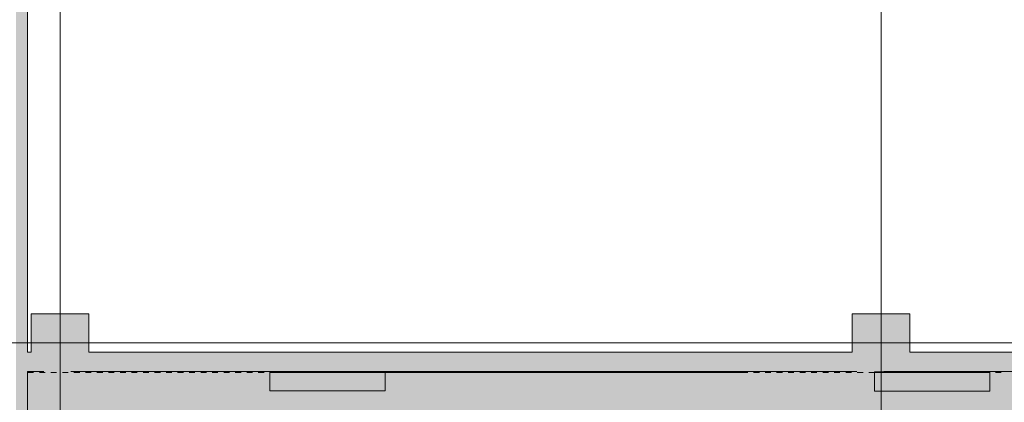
# Model space of a CAD drawing. Header units: millimetres. Extents: x 0 to 1184, y 0 to 836.
# Tile 77 of 256: x 82 to 184, y 623 to 663. Entities that reach past the tile are written whole.
import ezdxf
from ezdxf.xclip import XClip

# ---------------------------------------------------------------- set-up
doc = ezdxf.new("R2010")
doc.units = ezdxf.units.MM
doc.header["$MEASUREMENT"] = 0
doc.header["$XCLIPFRAME"] = 0
doc.linetypes.add('Штриховая', pattern=[5.644444, 2.822222, -2.822222])
for name, color, linetype in [('Интерьер - Фитостена', 7, 'Continuous'), ('Конструктив - ГКЛ', 7, 'Continuous'), ('Конструктив - Колонны', 7, 'Continuous'), ('Конструктив - стены бассейнов жб нов', 7, 'Continuous'), ('Конструктив - Стены Внутр сущ.', 7, 'Continuous'), ('Конструктив - Стены наружние фасад', 7, 'Continuous'), ('Элемент Модели - Зона', 7, 'Continuous'), ('Элемент Модели - Оси', 7, 'Continuous')]:
    doc.layers.add(name, color=color, linetype=linetype)

# ---------------------------------------------------------------- blocks, each defined once
blk = doc.blocks.new('Чертеж_4_4', base_point=(-278.48, 89.56))
at = {"layer": 'Интерьер - Фитостена', "linetype": 'Continuous', "lineweight": 0, "true_color": 0xffffff}
for points in [[(119.87, 626.56), (107.87, 626.56), (107.87, 624.56), (119.87, 624.56)], [(182.85, 626.51), (170.85, 626.51), (170.85, 624.51), (182.85, 624.51)]]:
    blk.add_hatch(color=7, dxfattribs=at).paths.add_polyline_path(points)
at = {"layer": 'Конструктив - ГКЛ', "linetype": 'Continuous', "lineweight": 0, "true_color": 0x606060}
blk.add_hatch(color=251, dxfattribs=at).paths.add_polyline_path([(82.62, 626.44), (83.27, 626.44), (83.27, 626.51), (83.87, 626.51), (83.87, 626.44), (84.47, 626.44), (84.47, 626.51), (85.07, 626.51), (85.07, 626.44), (85.67, 626.44), (85.67, 626.51), (86.27, 626.51), (86.27, 626.44), (86.87, 626.44), (86.87, 626.51), (87.47, 626.51), (87.47, 626.44), (88.07, 626.44), (88.07, 626.51), (88.67, 626.51), (88.67, 626.44), (89.27, 626.44), (89.27, 626.51), (89.87, 626.51), (89.87, 626.44), (90.47, 626.44), (90.47, 626.51), (91.07, 626.51), (91.07, 626.44), (91.67, 626.44), (91.67, 626.51), (92.27, 626.51), (92.27, 626.44), (92.87, 626.44), (92.87, 626.51), (93.47, 626.51), (93.47, 626.44), (94.07, 626.44), (94.07, 626.51), (94.67, 626.51), (94.67, 626.44), (95.27, 626.44), (95.27, 626.51), (95.87, 626.51), (95.87, 626.44), (96.47, 626.44), (96.47, 626.51), (97.07, 626.51), (97.07, 626.44), (97.67, 626.44), (97.67, 626.51), (98.27, 626.51), (98.27, 626.44), (98.87, 626.44), (98.87, 626.51), (99.47, 626.51), (99.47, 626.44), (100.07, 626.44), (100.07, 626.51), (100.67, 626.51), (100.67, 626.44), (101.27, 626.44), (101.27, 626.51), (101.87, 626.51), (101.87, 626.44), (102.47, 626.44), (102.47, 626.51), (103.07, 626.51), (103.07, 626.44), (103.67, 626.44), (103.67, 626.51), (104.27, 626.51), (104.27, 626.44), (104.87, 626.44), (104.87, 626.51), (105.47, 626.51), (105.47, 626.44), (106.07, 626.44), (106.07, 626.51), (106.67, 626.51), (106.67, 626.44), (107.27, 626.44), (107.27, 626.51), (107.87, 626.51), (107.87, 626.44), (157.65, 626.44), (157.65, 626.51), (158.25, 626.51), (158.25, 626.44), (158.85, 626.44), (158.85, 626.51), (159.45, 626.51), (159.45, 626.44), (160.05, 626.44), (160.05, 626.51), (160.65, 626.51), (160.65, 626.44), (161.25, 626.44), (161.25, 626.51), (161.85, 626.51), (161.85, 626.44), (162.45, 626.44), (162.45, 626.51), (163.05, 626.51), (163.05, 626.44), (163.65, 626.44), (163.65, 626.51), (164.25, 626.51), (164.25, 626.44), (164.85, 626.44), (164.85, 626.51), (165.45, 626.51), (165.45, 626.44), (166.05, 626.44), (166.05, 626.51), (166.65, 626.51), (166.65, 626.44), (167.25, 626.44), (167.25, 626.51), (167.85, 626.51), (167.85, 626.44), (168.45, 626.44), (168.45, 626.51), (169.05, 626.51), (169.05, 626.44), (169.65, 626.44), (169.65, 626.51), (170.25, 626.51), (170.25, 626.44), (182.85, 626.44), (182.85, 626.51), (183.45, 626.51), (183.45, 626.44), (184.05, 626.44), (184.05, 626.51), (184.65, 626.51), (184.65, 626.44), (185.25, 626.44), (185.25, 626.51), (185.85, 626.51), (185.85, 626.44), (186.45, 626.44), (186.45, 626.51), (187.05, 626.51), (187.05, 626.44), (187.65, 626.44), (187.65, 626.51), (188.25, 626.51), (188.25, 626.44), (188.85, 626.44), (188.85, 626.51), (189.45, 626.51), (189.45, 626.44), (190.05, 626.44), (190.05, 626.51), (190.65, 626.51), (190.65, 626.44), (191.25, 626.44), (191.25, 626.51), (191.85, 626.51), (191.85, 626.44), (192.45, 626.44), (192.45, 626.51), (193.05, 626.51), (193.05, 626.44), (193.65, 626.44), (193.65, 626.51), (194.25, 626.51), (194.25, 626.44), (194.85, 626.44), (194.85, 626.51), (195.45, 626.51), (195.45, 626.44), (196.05, 626.44), (196.05, 626.51), (196.65, 626.51), (196.65, 626.44), (197.25, 626.44), (197.25, 626.51), (197.85, 626.51), (197.85, 626.44), (198.45, 626.44), (198.45, 626.51), (199.05, 626.51), (199.05, 626.44), (199.65, 626.44), (199.65, 626.51), (200.25, 626.51), (200.25, 626.44), (200.85, 626.44), (200.85, 626.51), (201.45, 626.51), (201.45, 626.44), (202.05, 626.44), (202.05, 626.51), (202.65, 626.51), (202.65, 626.44), (203.25, 626.44), (203.25, 626.51), (203.85, 626.51), (203.85, 626.44), (204.45, 626.44), (204.45, 626.51), (205.05, 626.51), (205.05, 626.44), (205.65, 626.44), (205.65, 626.51), (206.25, 626.51), (206.25, 626.44), (206.85, 626.44), (206.85, 626.51), (207.45, 626.51), (207.45, 626.44), (207.52, 626.44), (207.52, 626.56), (82.62, 626.56)])
at = {"layer": 'Конструктив - Колонны', "linetype": 'Continuous', "lineweight": 0, "true_color": 0x000000}
for points in [[(83.02, 628.56), (89.02, 628.56), (89.02, 632.56), (83.02, 632.56)], [(168.52, 628.56), (174.52, 628.56), (174.52, 632.56), (168.52, 632.56)], [(89.02, 628.56), (83.02, 628.56), (83.02, 626.56), (89.02, 626.56)], [(174.52, 628.56), (168.52, 628.56), (168.52, 626.56), (174.52, 626.56)]]:
    blk.add_hatch(color=18, dxfattribs=at).paths.add_polyline_path(points)
at = {"layer": 'Конструктив - стены бассейнов жб нов', "linetype": 'Continuous', "lineweight": 0, "true_color": 0x606060}
blk.add_hatch(color=251, dxfattribs=at).paths.add_polyline_path([(82.62, 626.44), (83.27, 626.44), (83.27, 626.51), (83.87, 626.51), (83.87, 626.44), (84.47, 626.44), (84.47, 626.51), (85.07, 626.51), (85.07, 626.44), (85.67, 626.44), (85.67, 626.51), (86.27, 626.51), (86.27, 626.44), (86.87, 626.44), (86.87, 626.51), (87.47, 626.51), (87.47, 626.44), (88.07, 626.44), (88.07, 626.51), (88.67, 626.51), (88.67, 626.44), (89.27, 626.44), (89.27, 626.51), (89.87, 626.51), (89.87, 626.44), (90.47, 626.44), (90.47, 626.51), (91.07, 626.51), (91.07, 626.44), (91.67, 626.44), (91.67, 626.51), (92.27, 626.51), (92.27, 626.44), (92.87, 626.44), (92.87, 626.51), (93.47, 626.51), (93.47, 626.44), (94.07, 626.44), (94.07, 626.51), (94.67, 626.51), (94.67, 626.44), (95.27, 626.44), (95.27, 626.51), (95.87, 626.51), (95.87, 626.44), (96.47, 626.44), (96.47, 626.51), (97.07, 626.51), (97.07, 626.44), (97.67, 626.44), (97.67, 626.51), (98.27, 626.51), (98.27, 626.44), (98.87, 626.44), (98.87, 626.51), (99.47, 626.51), (99.47, 626.44), (100.07, 626.44), (100.07, 626.51), (100.67, 626.51), (100.67, 626.44), (101.27, 626.44), (101.27, 626.51), (101.87, 626.51), (101.87, 626.44), (102.47, 626.44), (102.47, 626.51), (103.07, 626.51), (103.07, 626.44), (103.67, 626.44), (103.67, 626.51), (104.27, 626.51), (104.27, 626.44), (104.87, 626.44), (104.87, 626.51), (105.47, 626.51), (105.47, 626.44), (106.07, 626.44), (106.07, 626.51), (106.67, 626.51), (106.67, 626.44), (107.27, 626.44), (107.27, 626.51), (107.87, 626.51), (107.87, 626.44), (157.65, 626.44), (157.65, 626.51), (158.25, 626.51), (158.25, 626.44), (158.85, 626.44), (158.85, 626.51), (159.45, 626.51), (159.45, 626.44), (160.05, 626.44), (160.05, 626.51), (160.65, 626.51), (160.65, 626.44), (161.25, 626.44), (161.25, 626.51), (161.85, 626.51), (161.85, 626.44), (162.45, 626.44), (162.45, 626.51), (163.05, 626.51), (163.05, 626.44), (163.65, 626.44), (163.65, 626.51), (164.25, 626.51), (164.25, 626.44), (164.85, 626.44), (164.85, 626.51), (165.45, 626.51), (165.45, 626.44), (166.05, 626.44), (166.05, 626.51), (166.65, 626.51), (166.65, 626.44), (167.25, 626.44), (167.25, 626.51), (167.85, 626.51), (167.85, 626.44), (168.45, 626.44), (168.45, 626.51), (169.05, 626.51), (169.05, 626.44), (169.65, 626.44), (169.65, 626.51), (170.25, 626.51), (170.25, 626.44), (182.85, 626.44), (182.85, 626.51), (183.45, 626.51), (183.45, 626.44), (184.05, 626.44), (184.05, 626.51), (184.65, 626.51), (184.65, 626.44), (185.25, 626.44), (185.25, 626.51), (185.85, 626.51), (185.85, 626.44), (186.45, 626.44), (186.45, 626.51), (187.05, 626.51), (187.05, 626.44), (187.65, 626.44), (187.65, 626.51), (188.25, 626.51), (188.25, 626.44), (188.85, 626.44), (188.85, 626.51), (189.45, 626.51), (189.45, 626.44), (190.05, 626.44), (190.05, 626.51), (190.65, 626.51), (190.65, 626.44), (191.25, 626.44), (191.25, 626.51), (191.85, 626.51), (191.85, 626.44), (192.45, 626.44), (192.45, 626.51), (193.05, 626.51), (193.05, 626.44), (193.65, 626.44), (193.65, 626.51), (194.25, 626.51), (194.25, 626.44), (194.85, 626.44), (194.85, 626.51), (195.45, 626.51), (195.45, 626.44), (196.05, 626.44), (196.05, 626.51), (196.65, 626.51), (196.65, 626.44), (197.25, 626.44), (197.25, 626.51), (197.85, 626.51), (197.85, 626.44), (198.45, 626.44), (198.45, 626.51), (199.05, 626.51), (199.05, 626.44), (199.65, 626.44), (199.65, 626.51), (200.25, 626.51), (200.25, 626.44), (200.85, 626.44), (200.85, 626.51), (201.45, 626.51), (201.45, 626.44), (202.05, 626.44), (202.05, 626.51), (202.65, 626.51), (202.65, 626.44), (203.25, 626.44), (203.25, 626.51), (203.85, 626.51), (203.85, 626.44), (204.45, 626.44), (204.45, 626.51), (205.05, 626.51), (205.05, 626.44), (205.65, 626.44), (205.65, 626.51), (206.25, 626.51), (206.25, 626.44), (206.85, 626.44), (206.85, 626.51), (207.45, 626.51), (207.45, 626.44), (207.52, 626.44), (207.52, 626.56), (82.62, 626.56)])
at = {"layer": 'Конструктив - Стены Внутр сущ.', "linetype": 'Continuous', "lineweight": 0, "true_color": 0x000000}
for points in [[(82.62, 626.56), (82.62, 628.56), (81.42, 628.56), (81.42, 626.56)], [(82.62, 626.56), (83.02, 626.56), (83.02, 628.56), (82.62, 628.56)], [(168.52, 628.56), (89.02, 628.56), (89.02, 626.56), (168.52, 626.56)], [(174.52, 628.56), (174.52, 626.56), (205.52, 626.56), (205.52, 628.56)]]:
    blk.add_hatch(color=18, dxfattribs=at).paths.add_polyline_path(points)
at = {"layer": 'Конструктив - Стены наружние фасад', "linetype": 'Continuous', "lineweight": 0, "true_color": 0x000000}
for points in [[(81.42, 684.79), (81.42, 630.56), (82.62, 630.56), (82.62, 684.79)], [(82.62, 628.56), (82.62, 630.56), (81.42, 630.56), (81.42, 628.56)], [(81.42, 626.56), (81.42, 512.19), (82.62, 512.19), (82.62, 626.56)]]:
    blk.add_hatch(color=18, dxfattribs=at).paths.add_polyline_path(points)
at = {"layer": 'Элемент Модели - Зона', "linetype": 'Continuous', "lineweight": 0, "true_color": 0xd0cde4}
blk.add_hatch(color=254, dxfattribs=at).paths.add_polyline_path([(82.62, 541.14), (82.62, 539.14), (83.02, 539.14), (83.02, 542.56), (89.02, 542.56), (89.02, 539.56), (168.52, 539.56), (168.52, 542.56), (174.52, 542.56), (174.52, 539.56), (258.52, 539.56), (258.52, 542.56), (264.52, 542.56), (264.52, 539.14), (331.77, 539.14), (331.77, 631.69), (331.88, 631.69), (331.88, 686.86), (327.32, 686.86), (327.32, 720.36), (324.52, 720.36), (324.52, 722.76), (348.32, 722.76), (348.32, 734.56), (280.72, 734.56), (280.72, 722.76), (309.52, 722.76), (309.52, 720.36), (301.52, 720.36), (301.52, 615.56), (207.52, 615.56), (207.52, 626.56), (82.62, 626.56), (82.62, 626.06)])
at = {"layer": 'Интерьер - Фитостена', "color": 7, "linetype": 'Continuous', "lineweight": 15, "flags": 128}
for points in [[(119.87, 626.56), (107.87, 626.56), (107.87, 624.56), (119.87, 624.56)], [(182.85, 626.51), (170.85, 626.51), (170.85, 624.51), (182.85, 624.51)]]:
    blk.add_lwpolyline(points, close=True, dxfattribs=at)
at = {"layer": 'Конструктив - ГКЛ', "color": 7, "linetype": 'Continuous', "lineweight": 15, "flags": 128}
for points in [[(83.02, 626.56), (82.62, 626.56)], [(168.52, 626.56), (89.02, 626.56)], [(207.52, 626.56), (174.52, 626.56)], [(82.62, 626.44), (83.27, 626.44)], [(83.87, 626.44), (84.47, 626.44)], [(85.07, 626.44), (85.67, 626.44)], [(86.27, 626.44), (86.87, 626.44)], [(87.47, 626.44), (88.07, 626.44)], [(88.67, 626.44), (89.27, 626.44)], [(89.87, 626.44), (90.47, 626.44)], [(91.07, 626.44), (91.67, 626.44)], [(92.27, 626.44), (92.87, 626.44)], [(93.47, 626.44), (94.07, 626.44)], [(94.67, 626.44), (95.27, 626.44)], [(95.87, 626.44), (96.47, 626.44)], [(97.07, 626.44), (97.67, 626.44)], [(98.27, 626.44), (98.87, 626.44)], [(99.47, 626.44), (100.07, 626.44)], [(100.67, 626.44), (101.27, 626.44)], [(101.87, 626.44), (102.47, 626.44)], [(103.07, 626.44), (103.67, 626.44)], [(104.27, 626.44), (104.87, 626.44)], [(105.47, 626.44), (106.07, 626.44)], [(106.67, 626.44), (107.27, 626.44)], [(107.87, 626.44), (157.65, 626.44)], [(158.25, 626.44), (158.85, 626.44)], [(159.45, 626.44), (160.05, 626.44)], [(160.65, 626.44), (161.25, 626.44)], [(161.85, 626.44), (162.45, 626.44)], [(163.05, 626.44), (163.65, 626.44)], [(164.25, 626.44), (164.85, 626.44)], [(165.45, 626.44), (166.05, 626.44)], [(166.65, 626.44), (167.25, 626.44)], [(167.85, 626.44), (168.45, 626.44)], [(169.05, 626.44), (169.65, 626.44)], [(170.25, 626.44), (182.85, 626.44)], [(183.45, 626.44), (184.05, 626.44)]]:
    blk.add_lwpolyline(points, dxfattribs=at)
at = {"layer": 'Конструктив - Колонны', "color": 7, "linetype": 'Continuous', "lineweight": 15}
for p, q in [((86.02, 630.36), (86.02, 633.36)), ((171.52, 630.36), (171.52, 633.36)), ((85.22, 629.56), (82.22, 629.56)), ((86.02, 628.76), (86.02, 625.76)), ((86.82, 629.56), (89.82, 629.56)), ((170.72, 629.56), (167.72, 629.56)), ((171.52, 628.76), (171.52, 625.76)), ((172.32, 629.56), (175.32, 629.56))]:
    blk.add_line(p, q, dxfattribs=at)
at = {"layer": 'Конструктив - Колонны', "color": 7, "linetype": 'Continuous', "lineweight": 15, "flags": 128}
for points in [[(89.02, 628.56), (89.02, 632.56), (83.02, 632.56), (83.02, 628.56)], [(174.52, 628.56), (174.52, 632.56), (168.52, 632.56), (168.52, 628.56)]]:
    blk.add_lwpolyline(points, dxfattribs=at)
at = {"layer": 'Конструктив - Колонны', "color": 7, "linetype": 'Continuous', "lineweight": 15}
for p in [(86.02, 629.56), (171.52, 629.56)]:
    blk.add_point(p, dxfattribs=at)
at = {"layer": 'Конструктив - стены бассейнов жб нов', "color": 7, "linetype": 'Continuous', "lineweight": 15, "flags": 128}
for points in [[(83.02, 626.56), (82.62, 626.56)], [(168.52, 626.56), (89.02, 626.56)], [(207.52, 626.56), (174.52, 626.56)], [(82.62, 626.44), (83.27, 626.44)], [(83.87, 626.44), (84.47, 626.44)], [(85.07, 626.44), (85.67, 626.44)], [(86.27, 626.44), (86.87, 626.44)], [(87.47, 626.44), (88.07, 626.44)], [(88.67, 626.44), (89.27, 626.44)], [(89.87, 626.44), (90.47, 626.44)], [(91.07, 626.44), (91.67, 626.44)], [(92.27, 626.44), (92.87, 626.44)], [(93.47, 626.44), (94.07, 626.44)], [(94.67, 626.44), (95.27, 626.44)], [(95.87, 626.44), (96.47, 626.44)], [(97.07, 626.44), (97.67, 626.44)], [(98.27, 626.44), (98.87, 626.44)], [(99.47, 626.44), (100.07, 626.44)], [(100.67, 626.44), (101.27, 626.44)], [(101.87, 626.44), (102.47, 626.44)], [(103.07, 626.44), (103.67, 626.44)], [(104.27, 626.44), (104.87, 626.44)], [(105.47, 626.44), (106.07, 626.44)], [(106.67, 626.44), (107.27, 626.44)], [(107.87, 626.44), (157.65, 626.44)], [(158.25, 626.44), (158.85, 626.44)], [(159.45, 626.44), (160.05, 626.44)], [(160.65, 626.44), (161.25, 626.44)], [(161.85, 626.44), (162.45, 626.44)], [(163.05, 626.44), (163.65, 626.44)], [(164.25, 626.44), (164.85, 626.44)], [(165.45, 626.44), (166.05, 626.44)], [(166.65, 626.44), (167.25, 626.44)], [(167.85, 626.44), (168.45, 626.44)], [(169.05, 626.44), (169.65, 626.44)], [(170.25, 626.44), (182.85, 626.44)], [(183.45, 626.44), (184.05, 626.44)]]:
    blk.add_lwpolyline(points, dxfattribs=at)
at = {"layer": 'Конструктив - Стены Внутр сущ.', "color": 7, "linetype": 'Continuous', "lineweight": 15, "flags": 128}
for points in [[(83.02, 628.56), (82.62, 628.56)], [(168.52, 628.56), (89.02, 628.56)], [(205.52, 628.56), (174.52, 628.56)], [(82.62, 626.56), (83.02, 626.56)], [(89.02, 626.56), (168.52, 626.56)], [(174.52, 626.56), (207.52, 626.56)]]:
    blk.add_lwpolyline(points, dxfattribs=at)
at = {"layer": 'Конструктив - Стены наружние фасад', "color": 7, "linetype": 'Continuous', "lineweight": 15, "flags": 128}
for points in [[(82.62, 630.56), (82.62, 684.79)], [(82.62, 628.56), (82.62, 630.56)], [(82.62, 542.61), (82.62, 626.44)]]:
    blk.add_lwpolyline(points, dxfattribs=at)
at = {"layer": 'Элемент Модели - Зона', "color": 7, "linetype": 'Штриховая', "lineweight": 15, "flags": 128}
blk.add_lwpolyline([(82.62, 541.14), (82.62, 539.14), (83.02, 539.14), (83.02, 542.56), (89.02, 542.56), (89.02, 539.56), (168.52, 539.56), (168.52, 542.56), (174.52, 542.56), (174.52, 539.56), (258.52, 539.56), (258.52, 542.56), (264.52, 542.56), (264.52, 539.14), (331.77, 539.14), (331.77, 631.69), (331.88, 631.69), (331.88, 686.86), (327.32, 686.86), (327.32, 720.36), (324.52, 720.36), (324.52, 722.76), (348.32, 722.76), (348.32, 734.56), (280.72, 734.56), (280.72, 722.76), (309.52, 722.76), (309.52, 720.36), (301.52, 720.36), (301.52, 615.56), (207.52, 615.56), (207.52, 626.56), (82.62, 626.56), (82.62, 626.06)], close=True, dxfattribs=at)
at = {"layer": 'Элемент Модели - Оси', "color": 7, "linetype": 'Continuous', "lineweight": 15}
for p, q in [((86.02, 828.73), (86.02, 166.93)), ((171.52, 828.73), (171.52, 166.93)), ((57.32, 629.56), (1181.05, 629.56))]:
    blk.add_line(p, q, dxfattribs=at)

msp = doc.modelspace()

# ---------------------------------------------------------------- block references
at = {"color": 161, "linetype": 'Continuous', "lineweight": 40, "true_color": 0x83aefe}
ref = msp.add_blockref('Чертеж_4_4', (-278.48, 89.56), dxfattribs=at)
XClip(ref).set_block_clipping_path([(57.3201676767, 166.9277917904), (1181.0522393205, 828.727105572)])

doc.saveas('drawing.dxf')
